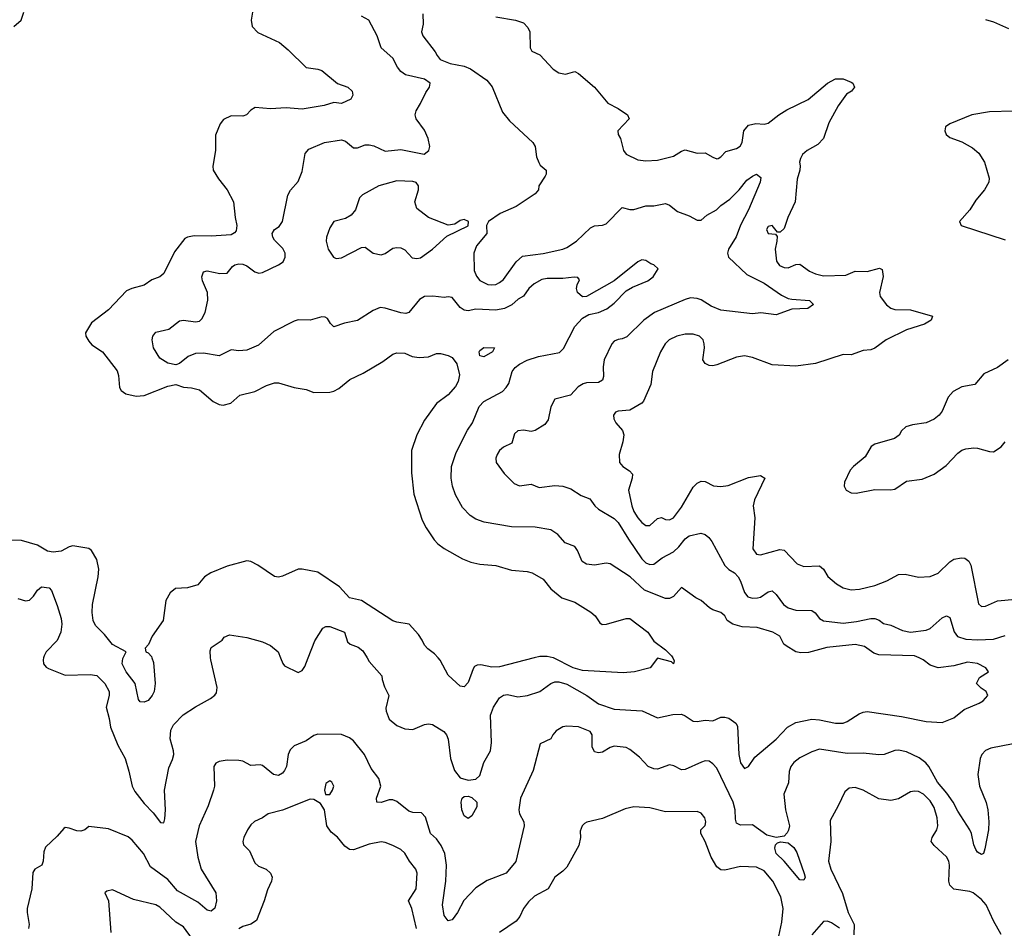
# Model space of a CAD drawing. Header units: inches. Extents: x 2001573 to 2220545, y 644482 to 846830.
# Tile 88 of 256: x 2033780 to 2038765, y 718630 to 723232. Entities that reach past the tile are written whole.
import ezdxf

# ---------------------------------------------------------------- set-up
doc = ezdxf.new("R2010")
doc.units = ezdxf.units.IN
doc.header["$MEASUREMENT"] = 0
doc.layers.add('C0731', color=7, linetype='Continuous')
doc.layers.add('C0732', color=7, linetype='Continuous')

msp = doc.modelspace()

# ---------------------------------------------------------------- linework, layer by layer
at = {"layer": 'C0731', "color": 5}
for points, elevation in [([(2033901, 720000), (2033898.4, 719990), (2033900.9, 719970), (2033913.6, 719953.6), (2033926.2, 719946.2), (2034010, 719912.2), (2034136.5, 719916.5), (2034170, 719910.8), (2034210.8, 719870), (2034233.1, 719830), (2034233.5, 719810), (2034218, 719750), (2034233.6, 719693.6), (2034239.9, 719650), (2034277.3, 719557.3), (2034314.1, 719490), (2034333.5, 719426.5), (2034349.8, 719349.8), (2034363.4, 719323.4), (2034410, 719263), (2034455.3, 719215.3), (2034493.2, 719166.8), (2034510, 719165.2), (2034515.3, 719184.7), (2034519, 719230), (2034513.4, 719330), (2034536, 719444), (2034554.6, 719485.4), (2034560.2, 719510), (2034559.7, 719530), (2034542.5, 719590), (2034546.1, 719633.9), (2034559.5, 719660.5), (2034608.6, 719711.4), (2034670, 719752.4), (2034746.3, 719793.7), (2034768.9, 719811.1), (2034776.9, 719823.1), (2034780.3, 719850), (2034747.6, 719990), (2034746.9, 720000)], 340), ([(2034449.6, 720000), (2034457.1, 719977.1), (2034465.4, 719870), (2034460.4, 719830), (2034451, 719809), (2034430, 719785), (2034410, 719776.1), (2034390, 719777.4), (2034381.8, 719790), (2034364.2, 719870), (2034318.4, 719930), (2034299.3, 719970), (2034302.3, 719997.7), (2034303.5, 720000)], 320), ([(2035100.3, 720000), (2035111.7, 719971.7), (2035120.5, 719960.5), (2035190, 719926.3), (2035210, 719936.9), (2035223.1, 719956.9), (2035240.2, 720000)], 340), ([(2035539, 720000), (2035550, 719982), (2035614, 719910), (2035615.1, 719890), (2035626.6, 719853.4), (2035649.7, 719810), (2035634.6, 719745.4), (2035635.1, 719730), (2035650, 719689.7), (2035690, 719657.2), (2035730, 719640.3), (2035770, 719636.8), (2035830, 719662.8), (2035850, 719666.6), (2035870, 719662.7), (2035927.2, 719627.2), (2035940.7, 719610), (2035948.8, 719588.8), (2035961.6, 719490), (2035981.1, 719430), (2036010, 719393), (2036050, 719380.8), (2036090, 719386.2), (2036110, 719404.2), (2036130.2, 719470), (2036164.4, 719530), (2036169.3, 719570.7), (2036164.2, 719710), (2036178.6, 719750), (2036210, 719797.4), (2036230, 719811), (2036250, 719814.5), (2036302.8, 719802.8), (2036350.7, 719810), (2036413, 719830), (2036469.2, 719870.8), (2036490, 719878.5), (2036510, 719879.3), (2036550, 719867.2), (2036652, 719810), (2036710, 719767.6), (2036790, 719739.8), (2036931.6, 719731.6), (2037010, 719697.2), (2037086.6, 719713.4), (2037130, 719714.7), (2037150, 719707.4), (2037190, 719679.8), (2037210, 719677.8), (2037250, 719684.2), (2037290, 719681.1), (2037330, 719699.8), (2037350, 719700.6), (2037370, 719694.5), (2037406, 719670), (2037413.9, 719653.9), (2037421.2, 719510), (2037430, 719469.2), (2037450, 719439.3), (2037470, 719449.2), (2037502.3, 719497.7), (2037610, 719588.5), (2037668.1, 719650), (2037710, 719672.5), (2037790, 719689.2), (2037830, 719686), (2037910, 719668.9), (2037950, 719669.8), (2037970, 719677.7), (2038030, 719716.8), (2038050, 719726), (2038070, 719728.9), (2038243.8, 719703.8), (2038370, 719677.2), (2038450, 719672.3), (2038510, 719697), (2038561.5, 719738.5), (2038638, 719770), (2038657.3, 719782.7), (2038682, 719810), (2038674, 719830), (2038647.3, 719847.3), (2038624.7, 719870), (2038638.8, 719901.2), (2038684.7, 719930), (2038671, 719950), (2038630, 719971.5), (2038578.3, 719978.3), (2038510, 719959.5), (2038430, 719950.3), (2038390, 719963.1), (2038354.4, 719990), (2038333.3, 720000)], 340), ([(2036385.3, 720000), (2036210, 719954.2), (2036170, 719952.5), (2036114.4, 719965.6), (2036096, 719964), (2036083.4, 719956.6), (2036075.2, 719944.7), (2036050, 719876), (2036030, 719853.2), (2036010, 719856), (2035950, 719912), (2035909, 719989), (2035899.3, 720000)], 320), ([(2037086.3, 720000), (2037094.4, 719985.6), (2037090, 719969.4), (2037079.3, 719979.3), (2037010, 719998), (2036972, 719950), (2036892, 719930), (2036835.1, 719924.9), (2036630, 719937), (2036582, 719950), (2036482.2, 720000)], 320), ([(2038810, 719564.2), (2038697.4, 719542.6), (2038670, 719531), (2038651.5, 719510), (2038642.6, 719490), (2038630.9, 719410), (2038640.1, 719350), (2038672.4, 719267.6), (2038681, 719230), (2038686, 719170), (2038685.3, 719130), (2038666.3, 719033.7), (2038659.3, 719010), (2038650, 719004), (2038630, 719016.3), (2038620.9, 719030), (2038610, 719052.7), (2038598.4, 719110), (2038590, 719129.6), (2038530, 719224.4), (2038506.6, 719270), (2038474.9, 719314.9), (2038426.2, 719370), (2038383.7, 719450), (2038367.8, 719467.8), (2038333.2, 719493.2), (2038270, 719525), (2038230, 719532.8), (2038210, 719530.9), (2038156, 719510), (2038130, 719508.4), (2038050, 719517.8), (2037970, 719515.5), (2037830, 719538.4), (2037790, 719525), (2037730, 719494.6), (2037699.6, 719470), (2037684.4, 719450), (2037675.6, 719424.4), (2037672.3, 719367.7), (2037648.3, 719310), (2037656.8, 719230), (2037677.1, 719150), (2037672.4, 719127.6), (2037666.4, 719113.6), (2037650, 719096.9), (2037610, 719090.7), (2037562, 719102), (2037490, 719154.3), (2037430, 719153.5), (2037410, 719163.1), (2037403.7, 719183.7), (2037402.6, 719230), (2037391.5, 719270), (2037310, 719441.7), (2037290, 719464), (2037270, 719477.2), (2037250, 719478.2), (2037231.9, 719471.9), (2037150, 719435.5), (2037130, 719433.7), (2037092.6, 719452.6), (2037070, 719457.6), (2037010, 719436.5), (2036990, 719438.1), (2036962.8, 719450), (2036917.7, 719497.7), (2036870, 719535.7), (2036850, 719546.3), (2036790, 719552.3), (2036770, 719546.2), (2036730, 719523.2), (2036710, 719518.5), (2036690, 719524.4), (2036679.1, 719550), (2036677.8, 719610), (2036667.6, 719627.6), (2036610, 719650.6), (2036550, 719654.5), (2036530, 719650.6), (2036496.1, 719630), (2036479.6, 719610), (2036470, 719589.5), (2036414.8, 719565.2), (2036380.5, 719430), (2036316.3, 719290), (2036306.4, 719230), (2036311.3, 719210), (2036332.7, 719170), (2036334.9, 719150), (2036291.6, 718968.4), (2036243.7, 718910), (2036146.7, 718873.3), (2036090, 718835.8), (2036028.7, 718771.3), (2035997.4, 718710), (2035970, 718674), (2035950, 718668.2), (2035930, 718696), (2035920.7, 718750), (2035938.2, 718870), (2035940.8, 718950), (2035932.8, 719010), (2035914.8, 719050), (2035890, 719083.5), (2035860.5, 719110), (2035833.9, 719193.9), (2035814.5, 719214.5), (2035770, 719216.4), (2035750, 719223.1), (2035690, 719272.6), (2035670, 719281), (2035650, 719280.4), (2035610, 719267.2), (2035588.6, 719268.6), (2035586.9, 719290), (2035607.8, 719350), (2035597.6, 719390), (2035559.1, 719439.1), (2035525.2, 719510), (2035470, 719580.5), (2035450, 719595.6), (2035410, 719611.8), (2035290, 719613.1), (2035270, 719606.6), (2035230, 719579.7), (2035170, 719555.4), (2035150, 719533.6), (2035139.1, 719510), (2035131, 719450), (2035121.5, 719430), (2035110, 719415.8), (2035090, 719405.1), (2035064.5, 719410), (2035010, 719455.1), (2034998, 719458), (2034950, 719455.6), (2034910, 719477.4), (2034890, 719481.1), (2034830, 719481.4), (2034790, 719476.1), (2034772.7, 719467.3), (2034762.6, 719450), (2034765.7, 719350), (2034762, 719330), (2034734.6, 719250), (2034689.1, 719150), (2034670.2, 719070), (2034681.4, 718990), (2034699.3, 718930), (2034772.8, 718810), (2034776.8, 718770), (2034767.7, 718732.3), (2034750, 718717.2), (2034730, 718722.2), (2034682.2, 718762.2), (2034579.8, 718819.8), (2034530, 718878.2), (2034441.7, 718941.7), (2034406.6, 719010), (2034350, 719077.4), (2034330, 719093), (2034230, 719133.8), (2034130, 719146), (2034110.8, 719130), (2034090, 719123), (2034070, 719123.9), (2034030, 719138.5), (2034010, 719140.5), (2034003.4, 719136.6), (2033970, 719097.6), (2033910, 719040.7), (2033901.6, 719018.4), (2033899, 718970), (2033892.2, 718950), (2033856.3, 718930), (2033846.3, 718913.7), (2033841.6, 718830), (2033818.2, 718730), (2033817.2, 718710), (2033828, 718650), (2033825, 718630)], 360), ([(2038750, 718599.8), (2038710, 718667.8), (2038673.3, 718750), (2038650, 718777), (2038607, 718810), (2038590, 718816.5), (2038510, 718828.4), (2038490, 718849.6), (2038484.6, 718870), (2038487.9, 718950), (2038484.2, 718970), (2038472, 718992), (2038409.7, 719050), (2038395.1, 719070), (2038400.5, 719090), (2038423.8, 719130), (2038428, 719150), (2038425, 719190), (2038410, 719241.6), (2038390, 719275.3), (2038356, 719310), (2038330, 719323.5), (2038310, 719325.3), (2038290, 719320.9), (2038230, 719286), (2038190, 719278.2), (2038130, 719285.7), (2038050, 719330.7), (2038010, 719343.5), (2037979.9, 719340.1), (2037958, 719322), (2037924.7, 719250), (2037883, 719177), (2037887.4, 719070), (2037875.6, 718970), (2037886.8, 718930), (2037946, 718806), (2037974.8, 718710), (2038005.6, 718650), (2038002.5, 718597.5)], 380), ([(2035789.8, 718630), (2035765, 718730), (2035748.8, 718770), (2035787.6, 718830), (2035791.9, 718910), (2035786, 718930), (2035753.5, 718970), (2035730, 719011.3), (2035709.6, 719030), (2035669.6, 719050), (2035630, 719065.6), (2035610, 719067.7), (2035550, 719056.8), (2035470, 719028.4), (2035449.5, 719030), (2035425.8, 719045.8), (2035390, 719092), (2035357.5, 719117.5), (2035336, 719150), (2035324, 719230), (2035303.2, 719263.2), (2035270, 719283.7), (2035250, 719285.1), (2035110, 719228.7), (2035038, 719210), (2035010, 719189.5), (2034968.7, 719171.3), (2034950, 719155.1), (2034933, 719130), (2034915.5, 719090), (2034910.7, 719070), (2034914, 719054), (2034942.9, 719022.9), (2034970, 718962), (2034990, 718945.3), (2035027.7, 718930), (2035050.2, 718910.2), (2035057.6, 718890), (2035055.3, 718870), (2035034.5, 718825.5), (2035018.2, 718770), (2034978.9, 718670), (2034950, 718652), (2034910, 718639.8), (2034890, 718628.1)], 380), ([(2037623.2, 718590), (2037638.6, 718661.4), (2037645.8, 718730), (2037633.2, 718790), (2037594, 718870), (2037550, 718921.6), (2037510, 718939.8), (2037430, 718944.1), (2037350, 718924.5), (2037330, 718926.6), (2037310, 718941.7), (2037281.1, 718990), (2037250.6, 719070.6), (2037228.3, 719110), (2037229.4, 719130), (2037250, 719151.3), (2037253.7, 719170), (2037249.6, 719190), (2037230, 719213.6), (2037210, 719222.4), (2037050, 719219.7), (2036970, 719240.9), (2036890, 719246.2), (2036844.9, 719235.1), (2036730, 719186.9), (2036652.3, 719167.7), (2036639.5, 719160.5), (2036628, 719150), (2036617.3, 719122.7), (2036619.2, 719090), (2036610.9, 719050), (2036550, 718939.8), (2036530, 718919.1), (2036490.3, 718890), (2036456.5, 718830), (2036387.2, 718792.8), (2036356.1, 718763.9), (2036331.3, 718730), (2036312.6, 718690), (2036293.1, 718666.9), (2036210, 718608.9)], 380), ([(2034655.1, 718575.1), (2034610, 718637.6), (2034570, 718662.2), (2034490, 718736.8), (2034470, 718748.9), (2034357.1, 718777.1), (2034250, 718825.2), (2034220.7, 718819.3), (2034211.3, 718810), (2034230.6, 718770), (2034241.2, 718610)], 380), ([(2037930.4, 718630.4), (2037890, 718658.9), (2037870, 718666.4), (2037850, 718665.4), (2037790, 718597.2)], 380)]:
    msp.add_lwpolyline(points, dxfattribs=dict(at, elevation=elevation))
for points, elevation in [([(2035350, 719378), (2035330, 719364), (2035323.8, 719330), (2035327.7, 719307.7), (2035350, 719307.7), (2035364.5, 719330), (2035371.1, 719350), (2035361.2, 719370)], 380), ([(2036050, 719186), (2036030, 719199.6), (2036019.4, 719230), (2036015.1, 719270), (2036020.5, 719290), (2036030, 719297.4), (2036050, 719298.9), (2036070, 719292.5), (2036094, 719270), (2036094.5, 719245.5), (2036070, 719200.7)], 340), ([(2037750, 718875.1), (2037730, 718876.2), (2037650.8, 718970.8), (2037609.9, 719010), (2037603.2, 719036.8), (2037606.9, 719053.1), (2037617.2, 719062.8), (2037631.8, 719068.2), (2037670, 719063.5), (2037699.7, 719039.7), (2037714.2, 719014.2), (2037751.5, 718908.5), (2037756.5, 718890)], 360)]:
    msp.add_lwpolyline(points, close=True, dxfattribs=dict(at, elevation=elevation))
at = {"layer": 'C0732', "color": 5}
for points, elevation in [([(2033750, 723197.8), (2033787.8, 723230), (2033801.3, 723270)], 320), ([(2034958.4, 723270), (2034952.2, 723230), (2034957.3, 723197.3), (2034986.5, 723166.5), (2035096.3, 723116.3), (2035140.2, 723080.2), (2035230, 722990.5), (2035290, 722982), (2035310, 722974.8), (2035389.1, 722909.1), (2035442, 722890), (2035463.1, 722870), (2035467.2, 722850), (2035456, 722830), (2035410, 722807.1), (2035370, 722812.7), (2035321.7, 722798.3), (2035210, 722779.1), (2035130, 722785.3), (2035050, 722779.9), (2034971.7, 722788.3), (2034950, 722774.5), (2034928.9, 722751.1), (2034910, 722743.5), (2034850, 722745.1), (2034812.7, 722727.3), (2034795.2, 722704.7), (2034771.8, 722648.2), (2034771.3, 722570), (2034758.5, 722490), (2034759.6, 722470), (2034786.8, 722426.8), (2034831.1, 722371.1), (2034863.1, 722310), (2034870.3, 722230), (2034880.2, 722190), (2034876.7, 722163.3), (2034868.1, 722151.9), (2034850, 722143.1), (2034750, 722135.8), (2034663, 722137), (2034629.3, 722130.7), (2034616.7, 722123.3), (2034563.2, 722056.8), (2034510, 721946.6), (2034490.3, 721929.7), (2034450, 721914), (2034410, 721886.9), (2034348.5, 721871.5), (2034321.4, 721858.6), (2034230, 721762.9), (2034143, 721697), (2034113.2, 721646.8), (2034114.9, 721630), (2034130, 721603.8), (2034146.1, 721586.1), (2034199.1, 721550), (2034273.8, 721453.8), (2034281.2, 721430), (2034285.5, 721370), (2034294.5, 721354.5), (2034317.8, 721337.8), (2034370, 721326), (2034410, 721328.4), (2034530, 721376.1), (2034570, 721384.2), (2034610, 721371.3), (2034650, 721368.3), (2034690, 721357.2), (2034759.3, 721299.3), (2034790, 721283.8), (2034810, 721279.7), (2034849.8, 721290.2), (2034894.5, 721330), (2034970, 721348.7), (2035030, 721380.2), (2035070, 721393.4), (2035090, 721392.4), (2035170, 721368.9), (2035230, 721358.9), (2035270, 721343.6), (2035350, 721345.5), (2035370, 721350.3), (2035395.6, 721364.5), (2035451.5, 721410), (2035518.4, 721441.6), (2035619.4, 721500.6), (2035670, 721538), (2035690, 721544.9), (2035730, 721542.8), (2035767.1, 721527.1), (2035802.2, 721522.2), (2035850, 721525.5), (2035890, 721540.9), (2035910, 721541.3), (2035950, 721532.1), (2035970, 721520.6), (2035994, 721490), (2036006.7, 721433.3), (2036000.7, 721399.3), (2035986.1, 721373.8), (2035950, 721332.7), (2035891.1, 721288.9), (2035830, 721203.5), (2035790.3, 721130), (2035763.7, 721050), (2035763.4, 720936.6), (2035775.7, 720830), (2035818.2, 720698.2), (2035837.9, 720657.9), (2035878, 720598), (2035897.4, 720577.4), (2035930, 720553.8), (2036022.4, 720502.4), (2036064.4, 720484.4), (2036110, 720474.3), (2036190, 720468.1), (2036270, 720445), (2036350, 720436.8), (2036374.9, 720430), (2036430, 720398.2), (2036469.4, 720349.4), (2036524.6, 720304.6), (2036590, 720282), (2036672.1, 720232.1), (2036693.7, 720213.7), (2036717.3, 720177.3), (2036729, 720169), (2036750.5, 720170.5), (2036850, 720199.6), (2036870, 720199.5), (2036960.4, 720130), (2036990, 720084), (2037050, 720040.7), (2037080.7, 720010), (2037086.3, 720000)], 320), ([(2035821.2, 723261.2), (2035823.5, 723210), (2035814.5, 723170), (2035821, 723150), (2035884.4, 723070), (2035893, 723050), (2035908.8, 723030), (2035959.1, 723010), (2036030, 722996.2), (2036062.8, 722982.8), (2036145.5, 722925.5), (2036172.4, 722892.4), (2036223.9, 722763.9), (2036260.4, 722720.4), (2036377.8, 722610), (2036390.2, 722590), (2036397.5, 722537.5), (2036408.9, 722508.9), (2036416, 722496), (2036444.9, 722470), (2036445.5, 722450), (2036440.9, 722439.1), (2036407.7, 722390), (2036406.8, 722370), (2036390.6, 722350), (2036294.4, 722285.6), (2036212.4, 722250), (2036154, 722210), (2036144, 722190), (2036145.5, 722150), (2036093.7, 722086.3), (2036079.4, 722050), (2036081.4, 721961.4), (2036092.5, 721932.5), (2036110, 721911.8), (2036150, 721891.3), (2036170, 721888.6), (2036190, 721891.4), (2036210, 721901.2), (2036230, 721916.5), (2036294.3, 722005.7), (2036325.7, 722034.3), (2036430, 722048.3), (2036530, 722069.7), (2036550, 722077.8), (2036599.5, 722110), (2036670, 722177.6), (2036690, 722187.4), (2036730, 722191.1), (2036750, 722198.6), (2036830, 722280.3), (2036870, 722270.3), (2036890, 722270.2), (2036950, 722289.2), (2036990, 722289), (2037050, 722300.5), (2037070, 722293.4), (2037110, 722261.6), (2037170, 722239.3), (2037210, 722216.4), (2037230, 722217), (2037258.2, 722241.8), (2037308.5, 722270), (2037329.1, 722290.9), (2037376.3, 722323.7), (2037422.1, 722370), (2037461.3, 722418.7), (2037490, 722440.5), (2037510, 722449.2), (2037532.2, 722432.2), (2037529.3, 722410), (2037470.1, 722270), (2037428.7, 722191.3), (2037408.1, 722131.9), (2037368.6, 722070), (2037364.1, 722050), (2037368.7, 722030), (2037461.4, 721941.4), (2037550, 721898), (2037636.9, 721836.9), (2037670, 721820.4), (2037690, 721816), (2037778, 721810), (2037798.4, 721790), (2037770.9, 721769.1), (2037690, 721765.8), (2037610, 721737.6), (2037533, 721747), (2037490, 721743.1), (2037330, 721761.8), (2037281.4, 721781.4), (2037230, 721813.2), (2037210, 721820.8), (2037177, 721823), (2037150, 721815.9), (2036994.9, 721750), (2036940.2, 721710), (2036854.1, 721625.9), (2036830, 721615.8), (2036810, 721613.3), (2036790, 721603.7), (2036777.8, 721590), (2036739.6, 721510), (2036733.9, 721473.9), (2036735.5, 721424.5), (2036730, 721406.6), (2036710, 721395.5), (2036650, 721393), (2036632.1, 721387.9), (2036606.9, 721373.1), (2036569.3, 721330.7), (2036490.2, 721309.8), (2036468.4, 721271.6), (2036455, 721205), (2036438.6, 721181.4), (2036390, 721151.2), (2036370, 721147.3), (2036330, 721154), (2036302.8, 721150), (2036285.9, 721134.1), (2036272.5, 721087.5), (2036230, 721067), (2036210, 721049.7), (2036196.8, 721030), (2036191.5, 721011.6), (2036192.9, 720990), (2036233.5, 720933.5), (2036282.8, 720882.8), (2036310, 720872.1), (2036370, 720879.5), (2036410, 720863.6), (2036490, 720872.4), (2036530, 720869.1), (2036570, 720856.5), (2036623, 720823), (2036666.4, 720806.4), (2036691.7, 720770), (2036710, 720752.9), (2036790, 720705.7), (2036810, 720686.3), (2036861.6, 720601.6), (2036930, 720502), (2036950, 720482), (2036970, 720472.7), (2036990, 720474.3), (2037033, 720507), (2037090, 720537.3), (2037117.8, 720562.2), (2037150, 720603.2), (2037170, 720618), (2037228.8, 720631.2), (2037250, 720625.3), (2037268.8, 720610), (2037283.7, 720590), (2037350, 720467.8), (2037370, 720448.3), (2037399.6, 720430), (2037417.8, 720410), (2037430, 720388.7), (2037450, 720330.4), (2037466.3, 720310), (2037490, 720302.9), (2037515.9, 720304.1), (2037530, 720307.9), (2037570, 720334.7), (2037590, 720340.3), (2037610, 720321.7), (2037646.4, 720270), (2037670, 720254.3), (2037710, 720242.2), (2037790, 720239.6), (2037808.2, 720228.2), (2037830, 720200.3), (2037850, 720188.5), (2037950, 720175.9), (2038016.5, 720183.5), (2038090, 720199.6), (2038110, 720199.5), (2038131.4, 720191.4), (2038153.7, 720173.7), (2038190, 720166.4), (2038250, 720138.6), (2038290, 720130.2), (2038370, 720139.7), (2038390, 720148.4), (2038450, 720203.6), (2038472.2, 720212.2), (2038490, 720204.4), (2038512, 720132), (2038528.6, 720108.6), (2038570, 720095), (2038629.3, 720090.7), (2038710, 720095.5), (2038770, 720113.8)], 360), ([(2038333.3, 720000), (2038310, 720011), (2038130, 720016.1), (2038104.8, 720024.8), (2038057.4, 720057.4), (2038010, 720068.3), (2037866.5, 720053.5), (2037773.4, 720026.6), (2037734.1, 720025.9), (2037710, 720031.5), (2037660.3, 720060.3), (2037649.3, 720070), (2037629.1, 720110), (2037593.7, 720130), (2037513.5, 720153.5), (2037437.2, 720157.2), (2037390.4, 720170), (2037362, 720190), (2037350, 720213), (2037330.6, 720230), (2037290, 720243), (2037273.3, 720253.3), (2037230.5, 720290), (2037203.9, 720303.9), (2037130, 720357.1), (2037089.8, 720310.2), (2037070, 720300.3), (2037050, 720300.8), (2036942.7, 720342.7), (2036870.1, 720410.1), (2036770, 720476), (2036750, 720479.8), (2036690, 720469.3), (2036650, 720474.2), (2036628.5, 720488.5), (2036604, 720544), (2036590, 720563.6), (2036542.2, 720582.2), (2036505.4, 720625.4), (2036470, 720647.8), (2036390, 720662.4), (2036270, 720663), (2036132.3, 720687.7), (2036090, 720703.1), (2036060.9, 720720.9), (2036021.6, 720761.6), (2035985.9, 720825.9), (2035971, 720870), (2035964.6, 720910), (2035967, 720970), (2035990, 721040.4), (2036046.9, 721153.1), (2036071.9, 721190), (2036106.1, 721273.9), (2036130, 721297.7), (2036223.8, 721350), (2036243.8, 721370), (2036256.4, 721390), (2036273.6, 721450), (2036288.1, 721470), (2036310, 721487.9), (2036350, 721508.2), (2036407.1, 721527.1), (2036513.8, 721546.2), (2036533.7, 721566.3), (2036590, 721678), (2036630, 721719.9), (2036661.5, 721738.5), (2036711.3, 721748.7), (2036752.9, 721767.1), (2036790, 721795.7), (2036850, 721859.4), (2036882.2, 721877.8), (2036959.5, 721910), (2036988, 721930), (2037012, 721970), (2036991, 721990), (2036975.2, 721995.2), (2036950, 722013.4), (2036930, 722015.5), (2036910, 722006.3), (2036790, 721910.2), (2036650, 721830.4), (2036629.2, 721829.2), (2036604.4, 721850), (2036599.3, 721870), (2036602, 721890), (2036614.8, 721914.8), (2036606, 721926), (2036587.7, 721927.7), (2036530, 721922), (2036450, 721921.8), (2036423.7, 721916.3), (2036385.6, 721894.4), (2036358.3, 721870), (2036330, 721832.4), (2036303.4, 721816.6), (2036271.8, 721788.2), (2036235.1, 721770), (2036190, 721760.9), (2036090, 721765.9), (2036050, 721758.3), (2036030, 721760.5), (2036010, 721774.2), (2035970, 721824.6), (2035950, 721828.5), (2035930, 721824.4), (2035872.6, 721832.6), (2035830, 721830.8), (2035804.7, 721815.3), (2035750.9, 721750), (2035735, 721745), (2035710, 721746.9), (2035630, 721771.9), (2035605.2, 721774.8), (2035570, 721760.1), (2035490, 721709.1), (2035425.1, 721694.9), (2035370, 721676), (2035353.2, 721693.2), (2035338.3, 721718.3), (2035326.2, 721726.2), (2035310, 721727), (2035250, 721710.4), (2035190, 721711.8), (2035170, 721706), (2035066.5, 721653.5), (2034990, 721584), (2034930, 721559.3), (2034890, 721555.5), (2034850, 721560.3), (2034790, 721529.5), (2034710, 721543.3), (2034670, 721541.6), (2034632.8, 721527.2), (2034590, 721490.3), (2034570, 721484.7), (2034530, 721492.6), (2034490, 721517.4), (2034457.8, 721570), (2034451.1, 721610), (2034455, 721630), (2034469.6, 721650.4), (2034534.9, 721665.1), (2034590, 721706.3), (2034610, 721709.7), (2034670, 721702.4), (2034690, 721706), (2034702.7, 721717.3), (2034719.2, 721750), (2034732.3, 721812.3), (2034730.2, 721850.2), (2034705.5, 721910), (2034702.7, 721930), (2034710, 721955.8), (2034730, 721960.3), (2034793.7, 721946.3), (2034830, 721948.2), (2034857.8, 721982.2), (2034869.4, 721990.6), (2034890, 721995.9), (2034910, 721994.5), (2034930, 721985.7), (2034970, 721955.4), (2034991.6, 721948.4), (2035010, 721951.3), (2035090, 721990.7), (2035113.4, 722006.6), (2035124.1, 722030), (2035123.8, 722050), (2035113.2, 722073.2), (2035070, 722114.9), (2035061.5, 722130), (2035058, 722150), (2035070, 722169.6), (2035094.4, 722185.6), (2035111.3, 722210), (2035137.1, 722342.9), (2035151.9, 722368.1), (2035190, 722413.2), (2035210, 722464), (2035226, 722554), (2035244.2, 722575.8), (2035324, 722610), (2035410, 722624.4), (2035430, 722616.3), (2035470, 722584), (2035490, 722582.7), (2035530, 722597.7), (2035550, 722598.3), (2035573.4, 722593.4), (2035630, 722566), (2035710, 722575.3), (2035828.7, 722551.3), (2035850.8, 722570), (2035856.2, 722590), (2035847.8, 722630), (2035830, 722672.6), (2035787.5, 722730), (2035782.9, 722750), (2035786.7, 722770), (2035810, 722807.2), (2035836, 722864), (2035854.5, 722890), (2035858.7, 722910), (2035830, 722930.2), (2035733.4, 722953.4), (2035710, 722970.2), (2035692.2, 722992.2), (2035670, 723037), (2035610.2, 723090.2), (2035589.4, 723150), (2035547, 723230), (2035510.7, 723250)], 340), ([(2036190, 723246.1), (2036290.1, 723230.1), (2036330, 723216), (2036352.8, 723192.8), (2036362.3, 723170), (2036364.1, 723090), (2036373.3, 723073.3), (2036414.2, 723054.2), (2036481.7, 722981.7), (2036510, 722962.3), (2036542.9, 722957.1), (2036590, 722970.5), (2036610, 722959.1), (2036690.9, 722890.9), (2036757.1, 722810), (2036810, 722782), (2036857.3, 722750), (2036865.5, 722730), (2036807.7, 722670), (2036810.3, 722650), (2036822, 722630), (2036836.9, 722570), (2036850, 722550.4), (2036910, 722523.2), (2036950, 722517.5), (2037010, 722521.3), (2037090, 722541.1), (2037130, 722566.7), (2037150, 722573.5), (2037210, 722556.1), (2037250, 722558.5), (2037290, 722535.5), (2037310, 722527.6), (2037317, 722530), (2037330, 722537.4), (2037354.6, 722565.4), (2037410, 722580.4), (2037428.3, 722591.7), (2037438.5, 722610), (2037446.6, 722670), (2037470, 722697.3), (2037507.2, 722707.2), (2037550, 722702.9), (2037570, 722707.9), (2037624, 722750), (2037664.8, 722775.2), (2037772, 722828), (2037870, 722910.1), (2037910, 722932.1), (2037950, 722933.4), (2037990, 722916.1), (2037998, 722910), (2038006.4, 722890), (2037990.8, 722870), (2037965.5, 722854.5), (2037923.7, 722796.3), (2037877.3, 722710), (2037850, 722629.7), (2037820.4, 722599.6), (2037767, 722570), (2037743.1, 722550), (2037733, 722530), (2037728, 722510), (2037732.1, 722492.1), (2037730.4, 722470.4), (2037716.1, 722423.9), (2037705.4, 722310), (2037669, 722231), (2037650, 722174.5), (2037630, 722156), (2037616.4, 722156.4), (2037590, 722189.3), (2037570, 722184.5), (2037561.1, 722170), (2037569.2, 722149.2), (2037606, 722146), (2037614.4, 722134.4), (2037614, 722110), (2037604.9, 722070), (2037611.4, 722010), (2037627.1, 721987.1), (2037650, 721976.9), (2037670, 721975.3), (2037710, 721992.4), (2037730, 721993.7), (2037778.1, 721958.1), (2037810, 721944.6), (2037850, 721935), (2037962.5, 721937.5), (2038010, 721958.3), (2038070, 721956.9), (2038133, 721973), (2038146.4, 721966.4), (2038151.7, 721931.7), (2038133.5, 721850), (2038136.5, 721830), (2038167.9, 721787.9), (2038190, 721772), (2038210, 721764.7), (2038290, 721762.5), (2038400.7, 721730), (2038394.4, 721710), (2038360.5, 721690), (2038270, 721660.9), (2038167.5, 721610), (2038110, 721568.9), (2038090, 721560.3), (2038050, 721556.1), (2037990, 721535.4), (2037950, 721536.9), (2037810, 721490.9), (2037710, 721476.8), (2037590, 721483.5), (2037490, 721521.7), (2037450, 721529.8), (2037410, 721523.2), (2037310, 721483.8), (2037290, 721479.1), (2037270, 721481.3), (2037251, 721491), (2037238.9, 721510), (2037247.9, 721570), (2037246, 721590), (2037240.8, 721610), (2037221.3, 721630), (2037190, 721639.2), (2037150, 721639.2), (2037106.4, 721630), (2037068.7, 721610), (2037047.6, 721590), (2037024, 721550), (2036984.2, 721450), (2036976.1, 721383.9), (2036939.1, 721300.9), (2036929.4, 721290.6), (2036870, 721254.7), (2036810, 721249.6), (2036796.1, 721243.9), (2036786.7, 721230), (2036789, 721210), (2036798.3, 721190), (2036831.6, 721151.6), (2036838.5, 721130), (2036833.9, 721093.9), (2036815.3, 721030), (2036816.9, 720990), (2036833.1, 720970), (2036866.7, 720946.7), (2036882, 720930), (2036881.5, 720910), (2036862, 720850), (2036879, 720770), (2036890, 720741.3), (2036909.2, 720710), (2036930, 720685.8), (2036950, 720671.3), (2036970, 720670.2), (2037010, 720705.8), (2037030, 720710.2), (2037050, 720700.7), (2037070, 720699.2), (2037090, 720709.3), (2037130, 720764.2), (2037190, 720864.5), (2037210, 720884.7), (2037230, 720895.2), (2037250, 720894.2), (2037292, 720872), (2037330, 720867.4), (2037366.6, 720873.4), (2037470, 720913.6), (2037530, 720924.4), (2037552.2, 720910), (2037500.3, 720799.7), (2037494.2, 720770), (2037501.3, 720710), (2037492.7, 720552.7), (2037510, 720525.3), (2037530, 720522.8), (2037629, 720549), (2037650, 720544.9), (2037716.8, 720476.8), (2037750, 720462.6), (2037830, 720466), (2037849, 720450), (2037872.4, 720412.4), (2037915.6, 720375.6), (2037950, 720354.5), (2037990, 720344.3), (2038031.3, 720348.7), (2038110, 720367), (2038170, 720391), (2038230, 720422.8), (2038263.9, 720423.9), (2038330, 720408.8), (2038390, 720411.6), (2038430, 720428.9), (2038490, 720486.2), (2038510, 720499.3), (2038547.6, 720507.6), (2038565, 720505), (2038585.8, 720490), (2038595.8, 720470), (2038634.4, 720274.4), (2038650, 720261.1), (2038670, 720261.5), (2038730, 720289.2), (2038821.8, 720298.2)], 380), ([(2038670, 723233.1), (2038710, 723220.9), (2038786.9, 723186.9)], 420), ([(2038810, 722768.4), (2038690, 722765.1), (2038601, 722750), (2038490, 722705.2), (2038467.7, 722690), (2038464, 722670), (2038471.3, 722650), (2038490, 722636), (2038550, 722613.4), (2038603.6, 722583.6), (2038635.4, 722555.4), (2038664.4, 722510), (2038687.6, 722430), (2038686, 722410), (2038664.6, 722370), (2038621.4, 722318.6), (2038590.1, 722269.9), (2038538, 722210), (2038546.4, 722190), (2038770, 722116.6)], 420), ([(2038784.9, 721510), (2038730.1, 721469.9), (2038660.9, 721439.1), (2038615.1, 721384.9), (2038550, 721373.6), (2038506.7, 721350), (2038480.3, 721319.7), (2038450.1, 721249.9), (2038435.2, 721230), (2038410.6, 721209.4), (2038370, 721191.3), (2038299.6, 721180.4), (2038267.3, 721170), (2038244.9, 721150), (2038232.3, 721127.7), (2038209.1, 721110.9), (2038110, 721081.8), (2038090.3, 721070), (2038061, 721019), (2038000.9, 720970), (2037984, 720950), (2037956.5, 720890), (2037954, 720870), (2037963.8, 720850), (2037990, 720835.8), (2038014.4, 720834.4), (2038110, 720853.1), (2038188.8, 720851.2), (2038210, 720855.3), (2038270, 720894.9), (2038350, 720904.5), (2038410, 720931.3), (2038470, 720973.6), (2038530, 721037.3), (2038550, 721052.2), (2038570, 721059.3), (2038610, 721064.1), (2038630, 721062.9), (2038690, 721044.6), (2038710, 721044.2), (2038750, 721068.7), (2038770, 721094)], 420), ([(2034303.5, 720000), (2034319, 720030), (2034250, 720068.3), (2034210, 720119.3), (2034163.9, 720163.9), (2034151.5, 720190), (2034146.6, 720230), (2034148.7, 720270), (2034176.8, 720410), (2034180.6, 720450), (2034170, 720498.4), (2034144, 720544), (2034130, 720554), (2034050, 720567.7), (2034030, 720562), (2033990, 720540.4), (2033950, 720535.2), (2033921.2, 720541.2), (2033870, 720571), (2033790, 720595.2), (2033690, 720595.9)], 320), ([(2035899.3, 720000), (2035881, 720021), (2035846, 720046), (2035830, 720063.7), (2035818.5, 720090), (2035798.6, 720118.6), (2035751.6, 720171.6), (2035690, 720180.2), (2035670, 720188.3), (2035510.6, 720290.6), (2035450, 720304), (2035400, 720360), (2035290, 720434.5), (2035210, 720449.6), (2035190, 720449.6), (2035110, 720414.3), (2035090, 720409.6), (2035070, 720412.6), (2034986.6, 720470), (2034950, 720489), (2034930, 720491.3), (2034830, 720465), (2034747.4, 720430), (2034716.1, 720410), (2034682, 720370), (2034630, 720354.7), (2034568.9, 720351.1), (2034542.6, 720330), (2034520.2, 720290), (2034506.7, 720190), (2034451.6, 720110), (2034432, 720068), (2034414.8, 720050), (2034418, 720030), (2034430, 720025.5), (2034447.2, 720007.2), (2034449.6, 720000)], 320), ([(2033770, 720300.9), (2033810, 720289.3), (2033830, 720291.8), (2033850, 720312), (2033870, 720343.7), (2033890, 720360.5), (2033930, 720355.1), (2033941.2, 720341.2), (2033970, 720266), (2033990, 720199.3), (2033994.3, 720170), (2033988.9, 720130), (2033970, 720088.2), (2033913.6, 720030), (2033903.6, 720010), (2033901, 720000)], 340), ([(2035240.2, 720000), (2035274.3, 720085.7), (2035314.4, 720150), (2035330, 720159.7), (2035350, 720159.8), (2035425.1, 720130), (2035440.6, 720080.6), (2035452.7, 720070), (2035494.6, 720054.6), (2035516.6, 720036.6), (2035539, 720000)], 340), ([(2034746.9, 720000), (2034744.6, 720035.4), (2034750, 720052.3), (2034806, 720090), (2034814.8, 720105.2), (2034843, 720117), (2034930, 720104), (2035010, 720080.9), (2035050, 720063.1), (2035088.3, 720030), (2035100.3, 720000)], 340), ([(2036482.2, 720000), (2036480.7, 720000.7), (2036450, 720007.5), (2036412.8, 720007.2), (2036385.3, 720000)], 320)]:
    msp.add_lwpolyline(points, dxfattribs=dict(at, elevation=elevation))
for points, elevation in [([(2035690, 722416.2), (2035599.1, 722390), (2035515.3, 722344.7), (2035501.1, 722330), (2035480.2, 722270), (2035457.9, 722242.1), (2035430, 722224.8), (2035370, 722209.7), (2035350, 722178.7), (2035334.3, 722130), (2035331, 722110), (2035341.8, 722070), (2035369.2, 722029.2), (2035382.5, 722022.5), (2035410, 722026.2), (2035510, 722079.2), (2035530, 722079.6), (2035570, 722050.3), (2035610, 722042), (2035630, 722048.5), (2035670, 722074.3), (2035690, 722078.3), (2035710, 722076.1), (2035730, 722066.4), (2035766.4, 722026.4), (2035790, 722022.3), (2035810, 722025.8), (2035869.8, 722070), (2035943.5, 722136.5), (2036051.5, 722188.5), (2036052.7, 722210), (2036030, 722220.9), (2036010, 722214.5), (2035983.8, 722196.2), (2035950, 722191.8), (2035849.3, 722230), (2035790, 722276), (2035781.1, 722310), (2035799.1, 722370), (2035799.1, 722390), (2035787.4, 722407.4), (2035770, 722413.1)], 360), ([(2036130, 721524.8), (2036109.8, 721530), (2036106.3, 721550), (2036110, 721556.5), (2036130, 721571.5), (2036184.7, 721570), (2036174, 721550)], 320)]:
    msp.add_lwpolyline(points, close=True, dxfattribs=dict(at, elevation=elevation))

doc.saveas('drawing.dxf')
